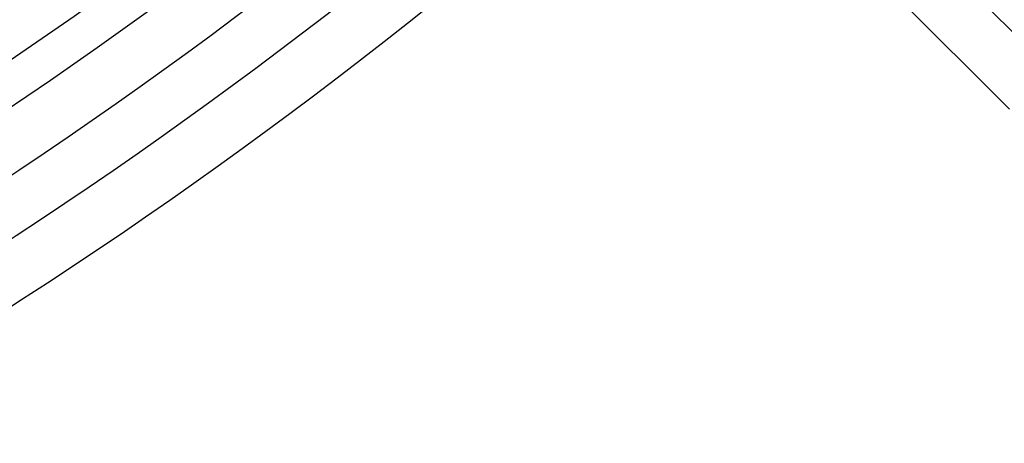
# Model space of a CAD drawing. Header units: millimetres. Extents: x -385 to 385, y -385 to 385.
# Tile 49 of 113: x 187 to 256, y -300 to -270. Entities that reach past the tile are written whole.
import ezdxf

# ---------------------------------------------------------------- set-up
doc = ezdxf.new("R2010")
doc.units = ezdxf.units.MM
doc.layers.add('THICK', color=7, linetype='Continuous')

msp = doc.modelspace()

# ---------------------------------------------------------------- linework, layer by layer
at = {"layer": 'THICK'}
for p, q in [((259.508, -273.65), (238.295, -252.437)), ((256.68, -276.479), (235.467, -255.266))]:
    msp.add_line(p, q, dxfattribs=at)
for radius, start, end in [(330.5, 179.99998, 0), (323.75, 179.99998, 0), (317, 179.99998, 0), (310.25, 179.99998, 0), (303.5, 179.99998, 0), (296.75, 179.99998, 0), (290, 179.99998, 0), (283.25, 179.99998, 0), (276.5, 179.99998, 0), (272.5, 270.42051, 314.57946), (279.25, 270.41037, 314.58966), (286, 270.40069, 314.59934), (292.75, 270.39141, 314.60856), (299.5, 270.38264, 314.61739), (306.25, 270.37416, 314.62581), (313, 270.36608, 314.63389), (319.75, 270.3584, 314.64162), (326.5, 270.35096, 314.64902), (333.25, 270.34385, 314.65612), (337.25, 270.08608, 314.91389), (341, 270.33606, 314.66397), (345, 270.33159, 314.66844)]:
    msp.add_arc((0, 0), radius, start, end, dxfattribs=at)

doc.saveas('drawing.dxf')
